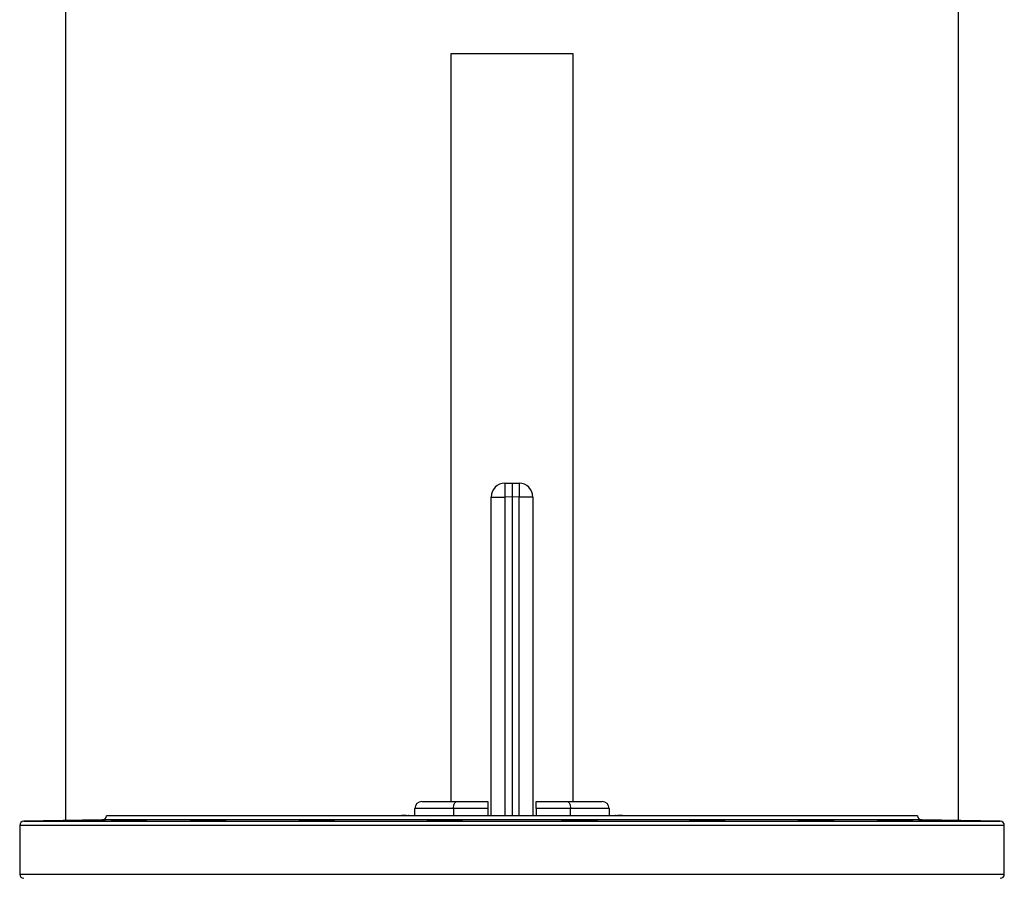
# Model space of a CAD drawing. Header units: millimetres. Extents: x 5387 to 12081, y 2394 to 14725.
# Tile 8 of 12: x 6487 to 10037, y 6418 to 9514. Entities that reach past the tile are written whole.
import ezdxf

# ---------------------------------------------------------------- set-up
doc = ezdxf.new("R2010")
doc.units = ezdxf.units.MM
doc.header["$LTSCALE"] = 5

msp = doc.modelspace()

# ---------------------------------------------------------------- linework, layer by layer
at = {"color": 7, "linetype": 'Continuous', "lineweight": 25}
for p, q in [((6651.6, 11260.1), (6651.6, 6626.5)), ((9871.6, 6626.5), (9871.6, 11260.1)), ((8041.3, 9391), (8041.3, 6694.9)), ((8481.8, 9391), (8041.3, 9391)), ((8481.8, 6694.9), (8481.8, 9391)), ((8235.7, 7843.1), (8261.6, 7843.6)), ((8261.6, 7843.6), (8261.6, 7793.6)), ((8261.6, 7843.6), (8287.4, 7843.1)), ((8186.6, 7793.2), (8235.7, 7793.2)), ((8186.6, 6643.6), (8186.6, 7793.2)), ((8261.6, 7793.6), (8235.7, 7793.2)), ((8261.6, 7793.6), (8261.6, 6643.6)), ((8287.4, 7793.2), (8261.6, 7793.6)), ((8336.6, 7793.2), (8287.4, 7793.2)), ((8336.6, 7793.2), (8336.6, 6643.6)), ((7936.6, 6694.9), (8061.6, 6694.9)), ((8061.6, 6694.9), (8174.1, 6694.9)), ((8349.1, 6694.9), (8461.6, 6694.9)), ((8461.6, 6694.9), (8586.6, 6694.9)), ((9724.1, 6643.6), (6799.1, 6643.6)), ((7879.5, 6644.9), (7886.6, 6644.9)), ((8050.4, 6669.9), (7911.6, 6669.9)), ((7911.6, 6643.6), (7911.6, 6669.9)), ((8174.1, 6669.9), (8050.4, 6669.9)), ((8174.1, 6669.9), (8174.1, 6643.6)), ((8472.7, 6669.9), (8349.1, 6669.9)), ((8349.1, 6669.9), (8349.1, 6643.6)), ((8611.6, 6669.9), (8472.7, 6669.9)), ((8611.6, 6669.9), (8611.6, 6643.6)), ((8636.6, 6644.9), (8643.6, 6644.9)), ((6486.6, 6608.9), (6486.6, 6433.3)), ((6784.3, 6628.8), (6501.3, 6623.9)), ((10021.8, 6623.9), (9738.8, 6628.8)), ((10036.6, 6433.3), (10036.6, 6608.9))]:
    msp.add_line(p, q, dxfattribs=at)
at = {"color": 8, "linetype": 'Continuous', "lineweight": 25}
for p, q in [((8235.7, 7793.2), (8235.7, 6643.6)), ((8287.4, 6643.6), (8287.4, 7793.2)), ((7879.5, 6644.9), (7879.5, 6643.6)), ((7886.6, 6643.6), (7886.6, 6644.9)), ((8050.4, 6669.9), (8050.4, 6643.6)), ((8472.7, 6643.6), (8472.7, 6669.9)), ((8636.6, 6644.9), (8636.6, 6643.6)), ((8643.6, 6643.6), (8643.6, 6644.9)), ((10036.6, 6608.9), (6486.6, 6608.9)), ((6501.3, 6623.9), (10021.8, 6623.9)), ((9738.8, 6628.8), (6784.3, 6628.8)), ((6486.6, 6433.3), (10036.6, 6433.3))]:
    msp.add_line(p, q, dxfattribs=at)
at = {"color": 7, "linetype": 'Continuous', "lineweight": 25, "flags": 128}
for points in [[(8235.7, 7843.1), (8235.5, 7842.2), (8235.4, 7839.3), (8235.3, 7834.7), (8235.3, 7828.5), (8235.3, 7820.9), (8235.4, 7812.3), (8235.5, 7802.9), (8235.7, 7793.2)], [(8287.4, 7843.1), (8287.6, 7842.2), (8287.7, 7839.3), (8287.8, 7834.7), (8287.8, 7828.5), (8287.8, 7820.9), (8287.7, 7812.3), (8287.6, 7802.9), (8287.4, 7793.2)], [(8050.4, 6669.9), (8050.7, 6674.8), (8051.3, 6679.5), (8052.3, 6683.8), (8053.7, 6687.6), (8055.4, 6690.7), (8057.3, 6693), (8059.4, 6694.4), (8061.6, 6694.9)], [(8461.6, 6694.9), (8463.7, 6694.4), (8465.8, 6693), (8467.7, 6690.7), (8469.4, 6687.6), (8470.8, 6683.8), (8471.8, 6679.5), (8472.5, 6674.8), (8472.7, 6669.9)]]:
    msp.add_lwpolyline(points, dxfattribs=at)
at = {"color": 7, "linetype": 'Continuous', "lineweight": 25}
for centre, radius, start, end in [((8236.6, 7793.2), 50, 91, 180), ((8286.6, 7793.2), 50, 0, 89), ((7936.6, 6669.9), 25, 90, 180), ((8586.6, 6669.9), 25, 0, 90), ((6784.1, 6643.8), 15, 271, 359.2544), ((7879.5, 6244.9), 400, 90, 94.6312), ((8643.6, 6244.9), 400, 85.3688, 90), ((9739.1, 6643.8), 15, 180.7456, 269), ((6501.6, 6608.9), 15, 91, 180), ((10021.6, 6608.9), 15, 0, 89), ((6501.6, 6433.3), 15, 180, 269), ((10021.6, 6433.3), 15, 271, 0)]:
    msp.add_arc(centre, radius, start, end, dxfattribs=at)
for points, knots in [([(8174.1, 6694.9), (8174.1, 6694.9), (8174.1, 6694.7), (8174.1, 6694.3), (8174.1, 6694.1), (8174.1, 6693.6), (8174.1, 6693.3), (8174.1, 6692.4), (8174.1, 6691.7), (8174.1, 6689.9), (8174.1, 6688.8), (8174.1, 6686.5), (8174.1, 6685.3), (8174.1, 6683.2), (8174.1, 6682.5), (8174.1, 6681.1), (8174.1, 6680.3), (8174.1, 6678.1), (8174.1, 6676.5), (8174.1, 6673.2), (8174.1, 6671.6), (8174.1, 6669.9)], [0, 0, 0, 0, 0.125, 0.125, 0.1875, 0.1875, 0.25, 0.25, 0.375, 0.375, 0.5, 0.5, 0.625, 0.625, 0.6875, 0.6875, 0.75, 0.75, 0.875, 0.875, 1, 1, 1, 1]), ([(8349.1, 6669.9), (8349.1, 6671.6), (8349.1, 6673.2), (8349.1, 6676.4), (8349.1, 6678), (8349.1, 6681.1), (8349.1, 6682.5), (8349.1, 6685.2), (8349.1, 6686.5), (8349.1, 6688.8), (8349.1, 6689.8), (8349.1, 6691.6), (8349.1, 6692.4), (8349.1, 6693.6), (8349.1, 6694.1), (8349.1, 6694.7), (8349.1, 6694.9), (8349.1, 6694.9)], [0, 0, 0, 0, 0.125, 0.125, 0.25, 0.25, 0.375, 0.375, 0.5, 0.5, 0.625, 0.625, 0.75, 0.75, 0.875, 0.875, 1, 1, 1, 1]), ([(6665.9, 6626.4), (6665.8, 6626.4), (6665.6, 6626.4), (6667.2, 6626.4), (6670.7, 6626.4), (6676.2, 6626.5), (6681.6, 6626.6), (6684.7, 6626.6)], [0, 0, 0, 0, 0.087752, 0.302563, 0.51736, 0.732156, 1, 1, 1, 1]), ([(6684.7, 6626.6), (6687.3, 6626.6), (6692.9, 6626.7), (6699.2, 6626.8), (6705.8, 6626.9), (6709.2, 6627), (6716.2, 6627.1), (6719.8, 6627.1), (6727.1, 6627.3), (6734.4, 6627.4), (6741.6, 6627.5), (6748.8, 6627.6), (6752.3, 6627.7), (6759, 6627.8), (6762.3, 6627.9), (6768.5, 6628), (6771.4, 6628.1), (6776.8, 6628.2), (6779.3, 6628.2), (6783.9, 6628.3), (6785.9, 6628.4), (6789.4, 6628.5), (6790.9, 6628.5), (6793.3, 6628.6), (6794.2, 6628.6), (6795.4, 6628.6), (6795.7, 6628.6), (6795.6, 6628.7), (6795.3, 6628.7), (6794, 6628.7), (6793.1, 6628.7), (6790.6, 6628.6), (6789.1, 6628.6), (6785.5, 6628.6), (6783.5, 6628.5), (6778.8, 6628.5), (6776.3, 6628.4), (6770.9, 6628.3), (6767.9, 6628.3), (6761.6, 6628.2), (6758.4, 6628.1), (6751.6, 6628), (6748.2, 6628), (6741, 6627.9), (6737.3, 6627.8), (6730.1, 6627.7), (6726.4, 6627.6), (6719.1, 6627.5), (6715.5, 6627.4), (6708.6, 6627.3), (6705.2, 6627.2), (6698.5, 6627.1), (6695.4, 6627), (6689.5, 6626.9), (6686.8, 6626.9), (6681.6, 6626.8), (6677, 6626.7), (6673.3, 6626.6), (6670.2, 6626.5), (6668.9, 6626.5), (6667, 6626.5), (6666.3, 6626.4), (6666, 6626.4)], [0, 0, 0, 0, 0.03125, 0.0625, 0.0625, 0.09375, 0.09375, 0.125, 0.125, 0.15625, 0.1875, 0.1875, 0.21875, 0.21875, 0.25, 0.25, 0.28125, 0.28125, 0.3125, 0.3125, 0.34375, 0.34375, 0.375, 0.375, 0.40625, 0.40625, 0.4375, 0.4375, 0.46875, 0.46875, 0.5, 0.5, 0.53125, 0.53125, 0.5625, 0.5625, 0.59375, 0.59375, 0.625, 0.625, 0.65625, 0.65625, 0.6875, 0.6875, 0.71875, 0.71875, 0.75, 0.75, 0.78125, 0.78125, 0.8125, 0.8125, 0.84375, 0.84375, 0.875, 0.875, 0.90625, 0.9375, 0.9375, 0.96875, 0.96875, 1, 1, 1, 1]), ([(6815.7, 6626.5), (6815.7, 6626.5), (6815.5, 6626.5), (6817.1, 6626.4), (6820.5, 6626.4), (6826, 6626.4), (6831.5, 6626.4), (6834.5, 6626.4)], [0, 0, 0, 0, 0.087708, 0.302537, 0.517338, 0.73214, 1, 1, 1, 1]), ([(6834.5, 6626.4), (6837.1, 6626.5), (6839.9, 6626.5), (6845.9, 6626.5), (6849, 6626.6), (6855.7, 6626.7), (6859.1, 6626.7), (6866.1, 6626.8), (6869.6, 6626.8), (6877, 6626.9), (6880.6, 6627), (6887.9, 6627.1), (6891.5, 6627.2), (6898.7, 6627.3), (6902.2, 6627.4), (6908.9, 6627.5), (6912.1, 6627.5), (6918.4, 6627.7), (6924.2, 6627.8), (6929.2, 6627.9), (6933.8, 6628), (6935.8, 6628.1), (6939.3, 6628.2), (6940.7, 6628.3), (6943.1, 6628.3), (6944, 6628.4), (6945.2, 6628.5), (6945.5, 6628.5), (6945.5, 6628.6), (6945.1, 6628.6), (6943.9, 6628.6), (6943, 6628.6), (6940.5, 6628.7), (6939, 6628.7), (6935.4, 6628.7), (6933.3, 6628.6), (6928.7, 6628.6), (6926.2, 6628.6), (6920.7, 6628.6), (6917.8, 6628.5), (6911.5, 6628.5), (6908.2, 6628.4), (6901.5, 6628.3), (6898, 6628.3), (6890.8, 6628.2), (6887.2, 6628.1), (6879.9, 6628), (6876.3, 6628), (6868.9, 6627.8), (6865.4, 6627.8), (6858.4, 6627.6), (6855, 6627.6), (6848.4, 6627.5), (6845.3, 6627.4), (6839.4, 6627.3), (6836.6, 6627.2), (6831.5, 6627.1), (6829.1, 6627), (6825, 6626.9), (6823.2, 6626.9), (6820, 6626.8), (6817.5, 6626.7), (6816.2, 6626.6), (6815.8, 6626.6)], [0, 0, 0, 0, 0.03125, 0.03125, 0.0625, 0.0625, 0.09375, 0.09375, 0.125, 0.125, 0.15625, 0.15625, 0.1875, 0.1875, 0.21875, 0.21875, 0.25, 0.25, 0.28125, 0.3125, 0.3125, 0.34375, 0.34375, 0.375, 0.375, 0.40625, 0.40625, 0.4375, 0.4375, 0.46875, 0.46875, 0.5, 0.5, 0.53125, 0.53125, 0.5625, 0.5625, 0.59375, 0.59375, 0.625, 0.625, 0.65625, 0.65625, 0.6875, 0.6875, 0.71875, 0.71875, 0.75, 0.75, 0.78125, 0.78125, 0.8125, 0.8125, 0.84375, 0.84375, 0.875, 0.875, 0.90625, 0.90625, 0.9375, 0.9375, 0.96875, 1, 1, 1, 1]), ([(7100.8, 6626.7), (7100.7, 6626.7), (7100.5, 6626.6), (7102.1, 6626.5), (7105.6, 6626.5), (7111.1, 6626.4), (7116.5, 6626.4), (7119.6, 6626.4)], [0, 0, 0, 0, 0.08759, 0.30244, 0.517261, 0.732081, 1, 1, 1, 1]), ([(7119.6, 6626.4), (7122.2, 6626.4), (7125, 6626.4), (7130.9, 6626.4), (7134.1, 6626.4), (7140.7, 6626.5), (7144.1, 6626.5), (7151.1, 6626.6), (7154.7, 6626.6), (7162, 6626.7), (7165.7, 6626.7), (7172.9, 6626.8), (7176.6, 6626.9), (7183.7, 6627), (7187.2, 6627), (7193.9, 6627.1), (7197.2, 6627.2), (7203.4, 6627.3), (7206.3, 6627.4), (7211.7, 6627.5), (7214.2, 6627.6), (7218.8, 6627.7), (7220.8, 6627.8), (7224.3, 6627.9), (7225.8, 6627.9), (7228.2, 6628.1), (7230, 6628.2), (7230.6, 6628.3), (7230.5, 6628.4), (7230.2, 6628.4), (7228.9, 6628.5), (7228, 6628.5), (7225.5, 6628.6), (7224, 6628.6), (7220.4, 6628.6), (7218.4, 6628.6), (7213.8, 6628.7), (7211.2, 6628.7), (7205.8, 6628.7), (7202.8, 6628.6), (7196.6, 6628.6), (7193.3, 6628.6), (7186.6, 6628.5), (7183.1, 6628.5), (7175.9, 6628.4), (7172.2, 6628.4), (7165, 6628.3), (7161.3, 6628.3), (7154, 6628.2), (7150.4, 6628.1), (7143.5, 6628), (7140.1, 6627.9), (7133.4, 6627.8), (7130.3, 6627.7), (7124.4, 6627.6), (7121.7, 6627.6), (7116.5, 6627.4), (7114.2, 6627.4), (7110, 6627.2), (7108.2, 6627.2), (7105.1, 6627.1), (7102.6, 6626.9), (7101.2, 6626.8), (7100.9, 6626.8)], [0, 0, 0, 0, 0.03125, 0.03125, 0.0625, 0.0625, 0.09375, 0.09375, 0.125, 0.125, 0.15625, 0.15625, 0.1875, 0.1875, 0.21875, 0.21875, 0.25, 0.25, 0.28125, 0.28125, 0.3125, 0.3125, 0.34375, 0.34375, 0.375, 0.375, 0.40625, 0.4375, 0.4375, 0.46875, 0.46875, 0.5, 0.5, 0.53125, 0.53125, 0.5625, 0.5625, 0.59375, 0.59375, 0.625, 0.625, 0.65625, 0.65625, 0.6875, 0.6875, 0.71875, 0.71875, 0.75, 0.75, 0.78125, 0.78125, 0.8125, 0.8125, 0.84375, 0.84375, 0.875, 0.875, 0.90625, 0.90625, 0.9375, 0.9375, 0.96875, 1, 1, 1, 1]), ([(7493.1, 6627), (7493, 6627), (7492.9, 6626.9), (7494.4, 6626.8), (7497.9, 6626.6), (7503.4, 6626.5), (7508.9, 6626.5), (7511.9, 6626.4)], [0, 0, 0, 0, 0.0874703, 0.3023308, 0.5171694, 0.7320078, 1, 1, 1, 1]), ([(7511.9, 6626.4), (7514.5, 6626.4), (7517.3, 6626.4), (7523.2, 6626.4), (7526.4, 6626.4), (7533, 6626.4), (7536.5, 6626.4), (7543.4, 6626.4), (7547, 6626.4), (7554.4, 6626.5), (7558, 6626.5), (7565.3, 6626.6), (7568.9, 6626.6), (7576.1, 6626.7), (7579.5, 6626.7), (7586.3, 6626.8), (7589.5, 6626.9), (7595.7, 6627), (7598.6, 6627), (7604.1, 6627.2), (7606.6, 6627.2), (7611.1, 6627.3), (7613.1, 6627.4), (7616.6, 6627.5), (7618.1, 6627.6), (7620.5, 6627.7), (7621.4, 6627.8), (7622.6, 6627.9), (7622.9, 6628), (7622.8, 6628.1), (7622.2, 6628.2), (7620.3, 6628.3), (7617.8, 6628.4), (7616.3, 6628.4), (7612.8, 6628.5), (7610.7, 6628.5), (7606.1, 6628.6), (7603.6, 6628.6), (7598.1, 6628.6), (7595.2, 6628.6), (7588.9, 6628.7), (7585.6, 6628.7), (7578.9, 6628.6), (7575.4, 6628.6), (7568.2, 6628.6), (7564.6, 6628.6), (7557.3, 6628.5), (7553.7, 6628.5), (7546.3, 6628.4), (7542.8, 6628.4), (7535.8, 6628.3), (7532.4, 6628.2), (7525.8, 6628.1), (7522.7, 6628.1), (7516.8, 6628), (7514, 6627.9), (7508.8, 6627.8), (7506.5, 6627.7), (7502.4, 6627.6), (7500.5, 6627.5), (7497.4, 6627.4), (7494.9, 6627.3), (7493.6, 6627.2), (7493.2, 6627.1)], [0, 0, 0, 0, 0.03125, 0.03125, 0.0625, 0.0625, 0.09375, 0.09375, 0.125, 0.125, 0.15625, 0.15625, 0.1875, 0.1875, 0.21875, 0.21875, 0.25, 0.25, 0.28125, 0.28125, 0.3125, 0.3125, 0.34375, 0.34375, 0.375, 0.375, 0.40625, 0.40625, 0.4375, 0.4375, 0.46875, 0.5, 0.5, 0.53125, 0.53125, 0.5625, 0.5625, 0.59375, 0.59375, 0.625, 0.625, 0.65625, 0.65625, 0.6875, 0.6875, 0.71875, 0.71875, 0.75, 0.75, 0.78125, 0.78125, 0.8125, 0.8125, 0.84375, 0.84375, 0.875, 0.875, 0.90625, 0.90625, 0.9375, 0.9375, 0.96875, 1, 1, 1, 1]), ([(7954.3, 6627.3), (7954.3, 6627.3), (7954.1, 6627.2), (7955.7, 6627.1), (7959.1, 6626.9), (7964.6, 6626.7), (7970.1, 6626.6), (7973.1, 6626.6)], [0, 0, 0, 0, 0.087422, 0.302269, 0.517111, 0.731953, 1, 1, 1, 1]), ([(7973.1, 6626.6), (7975.7, 6626.6), (7978.5, 6626.5), (7984.5, 6626.5), (7987.6, 6626.5), (7994.3, 6626.4), (7997.7, 6626.4), (8004.7, 6626.4), (8008.2, 6626.4), (8015.6, 6626.4), (8019.2, 6626.4), (8026.5, 6626.4), (8030.1, 6626.4), (8037.3, 6626.5), (8040.8, 6626.5), (8047.5, 6626.6), (8050.7, 6626.6), (8057, 6626.7), (8059.9, 6626.8), (8065.3, 6626.8), (8067.8, 6626.9), (8072.3, 6627), (8074.4, 6627.1), (8077.8, 6627.2), (8079.3, 6627.2), (8081.7, 6627.4), (8082.6, 6627.4), (8083.8, 6627.6), (8084.1, 6627.6), (8084.1, 6627.8), (8083.7, 6627.8), (8082.5, 6627.9), (8081.5, 6628), (8079.1, 6628.1), (8076, 6628.2), (8071.9, 6628.3), (8067.3, 6628.4), (8064.8, 6628.4), (8059.3, 6628.5), (8056.4, 6628.5), (8050.1, 6628.6), (8046.8, 6628.6), (8040.1, 6628.6), (8036.6, 6628.7), (8029.4, 6628.7), (8025.8, 6628.7), (8018.5, 6628.6), (8014.9, 6628.6), (8007.5, 6628.6), (8004, 6628.6), (7997, 6628.5), (7993.6, 6628.5), (7987, 6628.4), (7983.9, 6628.4), (7978, 6628.3), (7975.2, 6628.2), (7970, 6628.1), (7967.7, 6628.1), (7963.6, 6627.9), (7961.8, 6627.9), (7958.6, 6627.8), (7956.1, 6627.6), (7954.8, 6627.5), (7954.4, 6627.4)], [0, 0, 0, 0, 0.03125, 0.03125, 0.0625, 0.0625, 0.09375, 0.09375, 0.125, 0.125, 0.15625, 0.15625, 0.1875, 0.1875, 0.21875, 0.21875, 0.25, 0.25, 0.28125, 0.28125, 0.3125, 0.3125, 0.34375, 0.34375, 0.375, 0.375, 0.40625, 0.40625, 0.4375, 0.4375, 0.46875, 0.46875, 0.5, 0.5, 0.53125, 0.5625, 0.5625, 0.59375, 0.59375, 0.625, 0.625, 0.65625, 0.65625, 0.6875, 0.6875, 0.71875, 0.71875, 0.75, 0.75, 0.78125, 0.78125, 0.8125, 0.8125, 0.84375, 0.84375, 0.875, 0.875, 0.90625, 0.90625, 0.9375, 0.9375, 0.96875, 1, 1, 1, 1]), ([(8439.3, 6627.7), (8439.2, 6627.7), (8439, 6627.6), (8440.6, 6627.4), (8444, 6627.2), (8449.6, 6627), (8455, 6626.9), (8458.1, 6626.8)], [0, 0, 0, 0, 0.087493, 0.302301, 0.517123, 0.731946, 1, 1, 1, 1]), ([(8458.1, 6626.8), (8460.7, 6626.8), (8466.3, 6626.7), (8472.5, 6626.6), (8479.2, 6626.6), (8486, 6626.5), (8493.2, 6626.4), (8500.5, 6626.4), (8504.2, 6626.4), (8511.4, 6626.4), (8515, 6626.4), (8522.2, 6626.4), (8525.7, 6626.4), (8532.4, 6626.4), (8535.7, 6626.5), (8541.9, 6626.5), (8544.8, 6626.5), (8550.2, 6626.6), (8552.7, 6626.6), (8557.3, 6626.7), (8559.3, 6626.8), (8562.8, 6626.9), (8564.3, 6626.9), (8566.7, 6627), (8567.6, 6627.1), (8568.8, 6627.2), (8569, 6627.3), (8569, 6627.4), (8568.7, 6627.5), (8567.4, 6627.6), (8566.5, 6627.6), (8564, 6627.8), (8561, 6627.9), (8556.9, 6628), (8552.2, 6628.1), (8549.7, 6628.2), (8544.3, 6628.3), (8541.3, 6628.3), (8535, 6628.4), (8531.8, 6628.5), (8525, 6628.5), (8521.6, 6628.6), (8514.4, 6628.6), (8510.7, 6628.6), (8503.5, 6628.6), (8499.8, 6628.7), (8492.5, 6628.7), (8488.9, 6628.7), (8481.9, 6628.6), (8478.5, 6628.6), (8471.9, 6628.6), (8468.8, 6628.6), (8462.9, 6628.5), (8460.2, 6628.5), (8455, 6628.4), (8452.7, 6628.3), (8448.5, 6628.3), (8446.7, 6628.2), (8443.6, 6628.1), (8441.1, 6628), (8439.7, 6627.9), (8439.4, 6627.8)], [0, 0, 0, 0, 0.03125, 0.0625, 0.0625, 0.09375, 0.125, 0.125, 0.15625, 0.15625, 0.1875, 0.1875, 0.21875, 0.21875, 0.25, 0.25, 0.28125, 0.28125, 0.3125, 0.3125, 0.34375, 0.34375, 0.375, 0.375, 0.40625, 0.40625, 0.4375, 0.4375, 0.46875, 0.46875, 0.5, 0.5, 0.53125, 0.5625, 0.5625, 0.59375, 0.59375, 0.625, 0.625, 0.65625, 0.65625, 0.6875, 0.6875, 0.71875, 0.71875, 0.75, 0.75, 0.78125, 0.78125, 0.8125, 0.8125, 0.84375, 0.84375, 0.875, 0.875, 0.90625, 0.90625, 0.9375, 0.9375, 0.96875, 1, 1, 1, 1]), ([(8900.5, 6628), (8900.4, 6628), (8900.2, 6627.9), (8901.8, 6627.8), (8905.3, 6627.6), (8910.8, 6627.4), (8916.3, 6627.2), (8919.3, 6627.2)], [0, 0, 0, 0, 0.087685, 0.302436, 0.517216, 0.731997, 1, 1, 1, 1]), ([(8919.3, 6627.2), (8921.9, 6627.1), (8927.5, 6627), (8933.8, 6626.9), (8940.4, 6626.8), (8943.8, 6626.7), (8950.8, 6626.6), (8954.4, 6626.6), (8961.7, 6626.5), (8965.4, 6626.5), (8972.7, 6626.5), (8976.3, 6626.4), (8983.5, 6626.4), (8986.9, 6626.4), (8993.6, 6626.4), (8996.9, 6626.4), (9003.1, 6626.4), (9006, 6626.4), (9011.4, 6626.4), (9013.9, 6626.5), (9018.5, 6626.5), (9020.5, 6626.5), (9024, 6626.6), (9025.5, 6626.7), (9027.9, 6626.7), (9028.8, 6626.8), (9030, 6626.9), (9030.3, 6626.9), (9030.2, 6627.1), (9029.9, 6627.1), (9028.6, 6627.2), (9027.7, 6627.3), (9025.2, 6627.4), (9022.2, 6627.5), (9018.1, 6627.7), (9013.4, 6627.8), (9010.9, 6627.9), (9005.5, 6628), (9002.5, 6628), (8996.3, 6628.2), (8993, 6628.2), (8986.2, 6628.3), (8982.8, 6628.4), (8975.6, 6628.4), (8971.9, 6628.5), (8964.7, 6628.5), (8961, 6628.6), (8953.7, 6628.6), (8950.1, 6628.6), (8943.2, 6628.7), (8939.8, 6628.7), (8933.1, 6628.7), (8930, 6628.7), (8924.1, 6628.6), (8921.4, 6628.6), (8916.2, 6628.6), (8913.9, 6628.6), (8909.7, 6628.5), (8907.9, 6628.5), (8904.8, 6628.4), (8903.5, 6628.3), (8901.6, 6628.2), (8900.9, 6628.2), (8900.6, 6628.1)], [0, 0, 0, 0, 0.03125, 0.0625, 0.0625, 0.09375, 0.09375, 0.125, 0.125, 0.15625, 0.15625, 0.1875, 0.1875, 0.21875, 0.21875, 0.25, 0.25, 0.28125, 0.28125, 0.3125, 0.3125, 0.34375, 0.34375, 0.375, 0.375, 0.40625, 0.40625, 0.4375, 0.4375, 0.46875, 0.46875, 0.5, 0.5, 0.53125, 0.5625, 0.5625, 0.59375, 0.59375, 0.625, 0.625, 0.65625, 0.65625, 0.6875, 0.6875, 0.71875, 0.71875, 0.75, 0.75, 0.78125, 0.78125, 0.8125, 0.8125, 0.84375, 0.84375, 0.875, 0.875, 0.90625, 0.90625, 0.9375, 0.9375, 0.96875, 0.96875, 1, 1, 1, 1]), ([(9292.8, 6628.3), (9292.7, 6628.3), (9292.6, 6628.2), (9294.2, 6628.1), (9297.6, 6627.9), (9303.1, 6627.7), (9308.6, 6627.6), (9311.6, 6627.5)], [0, 0, 0, 0, 0.087948, 0.302641, 0.517368, 0.732096, 1, 1, 1, 1]), ([(9311.6, 6627.5), (9314.2, 6627.4), (9319.8, 6627.3), (9326.1, 6627.2), (9332.8, 6627.1), (9336.2, 6627), (9343.2, 6626.9), (9346.7, 6626.9), (9354.1, 6626.8), (9357.7, 6626.7), (9365, 6626.6), (9368.6, 6626.6), (9375.8, 6626.5), (9379.3, 6626.5), (9386, 6626.5), (9389.2, 6626.4), (9395.5, 6626.4), (9398.4, 6626.4), (9403.8, 6626.4), (9406.3, 6626.4), (9410.8, 6626.4), (9412.9, 6626.4), (9416.3, 6626.5), (9417.8, 6626.5), (9420.2, 6626.5), (9421.1, 6626.6), (9422.3, 6626.6), (9422.6, 6626.7), (9422.5, 6626.8), (9422.2, 6626.8), (9421, 6626.9), (9420, 6627), (9417.5, 6627.1), (9416, 6627.1), (9412.5, 6627.3), (9410.4, 6627.3), (9405.8, 6627.4), (9400.7, 6627.6), (9394.8, 6627.7), (9388.6, 6627.8), (9385.3, 6627.9), (9378.6, 6628), (9375.1, 6628.1), (9367.9, 6628.2), (9364.3, 6628.2), (9357, 6628.3), (9353.3, 6628.4), (9346, 6628.5), (9342.4, 6628.5), (9335.5, 6628.6), (9332.1, 6628.6), (9325.5, 6628.6), (9322.3, 6628.6), (9316.4, 6628.7), (9313.7, 6628.7), (9308.5, 6628.7), (9306.2, 6628.7), (9302.1, 6628.6), (9300.2, 6628.6), (9297.1, 6628.6), (9295.9, 6628.5), (9293.9, 6628.5), (9293.3, 6628.4), (9292.9, 6628.4)], [0, 0, 0, 0, 0.03125, 0.0625, 0.0625, 0.09375, 0.09375, 0.125, 0.125, 0.15625, 0.15625, 0.1875, 0.1875, 0.21875, 0.21875, 0.25, 0.25, 0.28125, 0.28125, 0.3125, 0.3125, 0.34375, 0.34375, 0.375, 0.375, 0.40625, 0.40625, 0.4375, 0.4375, 0.46875, 0.46875, 0.5, 0.5, 0.53125, 0.53125, 0.5625, 0.5625, 0.59375, 0.625, 0.625, 0.65625, 0.65625, 0.6875, 0.6875, 0.71875, 0.71875, 0.75, 0.75, 0.78125, 0.78125, 0.8125, 0.8125, 0.84375, 0.84375, 0.875, 0.875, 0.90625, 0.90625, 0.9375, 0.9375, 0.96875, 0.96875, 1, 1, 1, 1]), ([(9577.8, 6628.5), (9577.8, 6628.5), (9577.6, 6628.5), (9579.2, 6628.4), (9582.6, 6628.2), (9588.2, 6628.1), (9593.6, 6627.9), (9596.7, 6627.9)], [0, 0, 0, 0, 0.088188, 0.302846, 0.517528, 0.73221, 1, 1, 1, 1]), ([(9596.7, 6627.9), (9599.3, 6627.8), (9604.9, 6627.7), (9611.2, 6627.5), (9617.8, 6627.4), (9621.2, 6627.3), (9628.2, 6627.2), (9631.8, 6627.2), (9639.1, 6627), (9642.8, 6627), (9650, 6626.9), (9653.7, 6626.8), (9660.8, 6626.7), (9664.3, 6626.7), (9671, 6626.6), (9674.3, 6626.6), (9680.5, 6626.5), (9683.4, 6626.5), (9688.8, 6626.4), (9691.3, 6626.4), (9695.9, 6626.4), (9697.9, 6626.4), (9701.4, 6626.4), (9702.9, 6626.4), (9705.3, 6626.4), (9706.2, 6626.4), (9707.3, 6626.5), (9707.6, 6626.5), (9707.6, 6626.5), (9707.3, 6626.6), (9706, 6626.6), (9705.1, 6626.7), (9702.6, 6626.8), (9701.1, 6626.8), (9697.5, 6626.9), (9695.5, 6627), (9690.8, 6627.1), (9688.3, 6627.2), (9682.8, 6627.3), (9679.9, 6627.3), (9673.6, 6627.5), (9667.1, 6627.6), (9660.1, 6627.7), (9652.9, 6627.9), (9649.3, 6627.9), (9642, 6628), (9638.4, 6628.1), (9631, 6628.2), (9627.5, 6628.2), (9620.5, 6628.3), (9617.1, 6628.4), (9610.5, 6628.5), (9607.4, 6628.5), (9601.5, 6628.6), (9598.7, 6628.6), (9593.6, 6628.6), (9591.2, 6628.6), (9587.1, 6628.7), (9585.3, 6628.7), (9582.2, 6628.7), (9580.9, 6628.6), (9579, 6628.6), (9578.3, 6628.6), (9577.9, 6628.6)], [0, 0, 0, 0, 0.03125, 0.0625, 0.0625, 0.09375, 0.09375, 0.125, 0.125, 0.15625, 0.15625, 0.1875, 0.1875, 0.21875, 0.21875, 0.25, 0.25, 0.28125, 0.28125, 0.3125, 0.3125, 0.34375, 0.34375, 0.375, 0.375, 0.40625, 0.40625, 0.4375, 0.4375, 0.46875, 0.46875, 0.5, 0.5, 0.53125, 0.53125, 0.5625, 0.5625, 0.59375, 0.59375, 0.625, 0.625, 0.65625, 0.6875, 0.6875, 0.71875, 0.71875, 0.75, 0.75, 0.78125, 0.78125, 0.8125, 0.8125, 0.84375, 0.84375, 0.875, 0.875, 0.90625, 0.90625, 0.9375, 0.9375, 0.96875, 0.96875, 1, 1, 1, 1]), ([(9727.7, 6628.6), (9727.6, 6628.6), (9727.5, 6628.6), (9729.1, 6628.6), (9732.5, 6628.5), (9738, 6628.4), (9743.5, 6628.2), (9746.5, 6628.2)], [0, 0, 0, 0, 0.088306, 0.302966, 0.51763, 0.732293, 1, 1, 1, 1]), ([(9746.5, 6628.2), (9749.1, 6628.1), (9754.7, 6628), (9761, 6627.9), (9767.7, 6627.8), (9771.1, 6627.7), (9778.1, 6627.6), (9781.6, 6627.5), (9789, 6627.4), (9792.6, 6627.3), (9799.9, 6627.2), (9803.5, 6627.1), (9810.7, 6627), (9814.2, 6627), (9820.9, 6626.9), (9824.1, 6626.8), (9830.4, 6626.7), (9833.3, 6626.7), (9838.7, 6626.6), (9841.2, 6626.6), (9845.7, 6626.5), (9847.8, 6626.5), (9851.3, 6626.4), (9852.7, 6626.4), (9855.1, 6626.4), (9856, 6626.4), (9857.2, 6626.4), (9857.5, 6626.4), (9857.4, 6626.4), (9857.1, 6626.4), (9855.8, 6626.5), (9854.9, 6626.5), (9852.4, 6626.6), (9850.9, 6626.6), (9847.4, 6626.7), (9845.3, 6626.7), (9840.7, 6626.8), (9838.1, 6626.9), (9832.7, 6627), (9829.7, 6627), (9823.5, 6627.1), (9820.2, 6627.2), (9813.5, 6627.3), (9810, 6627.4), (9802.8, 6627.5), (9799.1, 6627.6), (9791.9, 6627.7), (9788.2, 6627.8), (9780.9, 6627.9), (9773.8, 6628), (9767, 6628.1), (9760.3, 6628.2), (9757.2, 6628.3), (9751.3, 6628.4), (9748.6, 6628.4), (9743.4, 6628.5), (9741.1, 6628.5), (9737, 6628.6), (9735.1, 6628.6), (9732, 6628.6), (9730.8, 6628.6), (9728.8, 6628.7), (9728.2, 6628.7), (9727.8, 6628.7)], [0, 0, 0, 0, 0.03125, 0.0625, 0.0625, 0.09375, 0.09375, 0.125, 0.125, 0.15625, 0.15625, 0.1875, 0.1875, 0.21875, 0.21875, 0.25, 0.25, 0.28125, 0.28125, 0.3125, 0.3125, 0.34375, 0.34375, 0.375, 0.375, 0.40625, 0.40625, 0.4375, 0.4375, 0.46875, 0.46875, 0.5, 0.5, 0.53125, 0.53125, 0.5625, 0.5625, 0.59375, 0.59375, 0.625, 0.625, 0.65625, 0.65625, 0.6875, 0.6875, 0.71875, 0.71875, 0.75, 0.75, 0.78125, 0.8125, 0.8125, 0.84375, 0.84375, 0.875, 0.875, 0.90625, 0.90625, 0.9375, 0.9375, 0.96875, 0.96875, 1, 1, 1, 1])]:
    msp.add_open_spline(points, degree=3, knots=knots, dxfattribs=at)
at = {"color": 8, "linetype": 'Continuous', "lineweight": 25}
for points, knots in [([(7890, 6643.6), (7888.8, 6644.2), (7887.7, 6644.9), (7886.6, 6644.9), (7886.6, 6644.9)], [0, 0, 0, 0, 0.99084, 1, 1, 1, 1]), ([(8636.6, 6644.9), (8636.5, 6644.9), (8635.4, 6644.9), (8634.3, 6644.2), (8633.1, 6643.6)], [0, 0, 0, 0, 0.00916, 1, 1, 1, 1])]:
    msp.add_open_spline(points, degree=3, knots=knots, dxfattribs=at)

doc.saveas('drawing.dxf')
